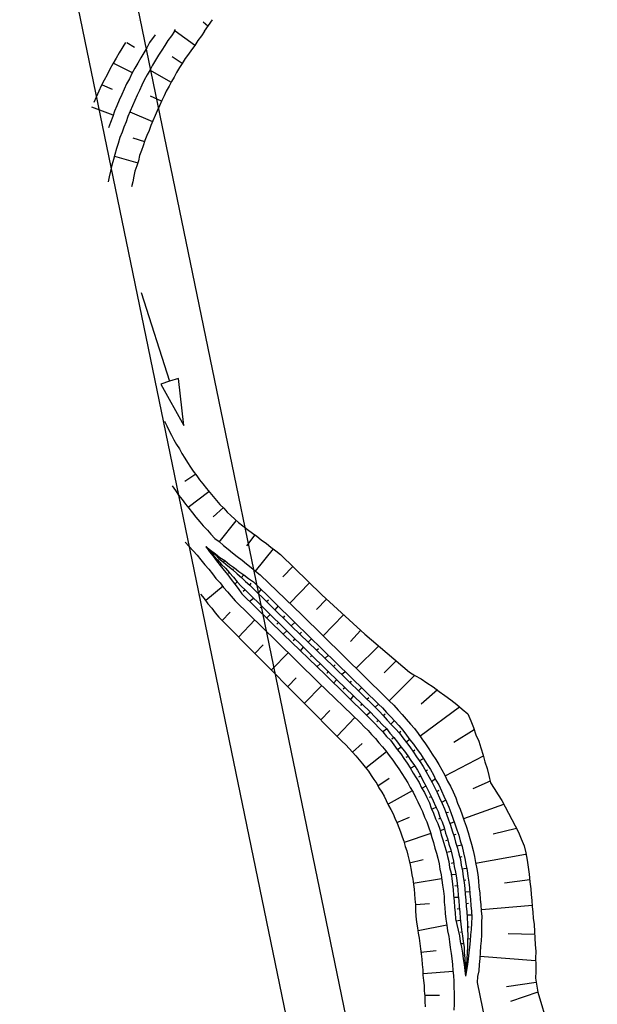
# Model space of a CAD drawing. Extents: x 447045 to 447634, y 442020 to 443192.
# Tile 43 of 82: x 447144 to 447193, y 442719 to 442803. Entities that reach past the tile are written whole.
import ezdxf

# ---------------------------------------------------------------- set-up
doc = ezdxf.new("R2010")
doc.units = 0
doc.header["$LTSCALE"] = 2
doc.header["$MEASUREMENT"] = 0
doc.linetypes.add('AUSGEZOGEN', pattern=[0])
doc.layers.get('0').update_dxf_attribs({"linetype": 'AUSGEZOGEN'})
for name, color, linetype in [('DB-Bachumverlegung', 15, 'CONTINUOUS'), ('DB-Bestand', 8, 'CONTINUOUS'), ('FBRTOP', 250, 'AUSGEZOGEN'), ('Planeinteilung', 250, 'CONTINUOUS'), ('RAHMEN', 7, 'AUSGEZOGEN'), ('SCHLITZRINNE', 200, 'AUSGEZOGEN')]:
    doc.layers.add(name, color=color, linetype=linetype)

# ---------------------------------------------------------------- blocks, each defined once
blk = doc.blocks.new('1135297')
blk.add_line((0, 0), (1135, 0))
at = {"layer": 'RAHMEN'}
blk.add_line((25, 5), (950, 5), dxfattribs=at)

msp = doc.modelspace()

# ---------------------------------------------------------------- hatches: boundary and pattern name
at = {"layer": 'SCHLITZRINNE'}
h = msp.add_hatch(dxfattribs=at)
h.set_pattern_fill('_USER', color=256, scale=1.5, angle=45, style=0, pattern_type=0)
h.set_pattern_definition([(324.6697, (447346.8685, 442714.5348), (0.867434, 1.2237478), [])])
edge = h.paths.add_edge_path(flags=17)
edge.add_line((447346.062, 442716.303), (447346.636, 442716.401))
edge = h.paths.add_edge_path(flags=17)
edge.add_line((447346.887, 442714.919), (447346.313, 442714.822))
edge = h.paths.add_edge_path(flags=17)
edge.add_line((447346.313, 442714.822), (447346.062, 442716.303))
edge = h.paths.add_edge_path(flags=17)
edge.add_line((447346.636, 442716.401), (447346.887, 442714.919))
edge = h.paths.add_edge_path()
edge.add_arc((455543.185, 444109.496), 8314.176, 189.6562418, 189.6840919)
edge.add_arc((393563.554, 433546.012), 54559.204, 9.6655443, 9.6704501, ccw=False)
edge.add_arc((464490.718, 449190.25), 18280.393, 199.256988, 199.2725913)
edge.add_arc((438988.161, 440271.698), 8736.656, 19.2484657, 19.2811136, ccw=False)
edge.add_arc((439684.884, 440514.984), 7998.678, 19.2238186, 19.2484657, ccw=False)
edge.add_arc((551443.681, 479485.608), 110359.837, 199.22381494, 199.23045115)
edge.add_arc((461591.928, 448142.363), 15198.204, 199.2304511, 199.2954143)
edge.add_arc((434066.564, 438505.591), 13965.353, 19.2276444, 19.2954144, ccw=False)
edge.add_arc((446515.339, 442847.448), 781.13, 18.874058, 19.227644, ccw=False)
edge.add_arc((443272.158, 441738.7), 4208.6, 18.721727, 18.874058, ccw=False)
edge.add_arc((445875.745, 442621.066), 1459.558, 18.158793, 18.721727, ccw=False)
edge.add_arc((444728.653, 442244.835), 2666.773, 17.742332, 18.158793, ccw=False)
edge.add_arc((445572.422, 442514.803), 1780.867, 17.477765, 17.742332, ccw=False)
edge.add_arc((445655.922, 442541.095), 1693.325, 17.206446, 17.477765, ccw=False)
edge.add_arc((445949.737, 442632.082), 1385.745, 16.534275, 17.206446, ccw=False)
edge.add_arc((445777.926, 442581.078), 1564.967, 15.901763, 16.534275, ccw=False)
edge.add_arc((444610.25, 442248.417), 2779.104, 15.717077, 15.901763, ccw=False)
edge.add_arc((445469.384, 442490.186), 1886.6, 15.492923, 15.717077, ccw=False)
edge.add_arc((444501.302, 442221.841), 2891.186, 15.151693, 15.492923, ccw=False)
edge.add_arc((444653, 442262.92), 2734.024, 14.800793, 15.151693, ccw=False)
edge.add_arc((445305.387, 442435.297), 2059.248, 14.553227, 14.800793, ccw=False)
edge.add_arc((445661.578, 442527.768), 1691.25, 14.280051, 14.553227, ccw=False)
edge.add_arc((445825.278, 442569.434), 1522.33, 13.754489, 14.280051, ccw=False)
edge.add_arc((444655.973, 442283.209), 2726.158, 13.361751, 13.754489, ccw=False)
edge.add_arc((444873.745, 442334.936), 2502.326, 13.156371, 13.361751, ccw=False)
edge.add_arc((445203.567, 442412.03), 2163.614, 12.935498, 13.156371, ccw=False)
edge.add_arc((445591.152, 442501.052), 1765.936, 12.368518, 12.935498, ccw=False)
edge.add_arc((445707.256, 442526.512), 1647.074, 11.781437, 12.368518, ccw=False)
edge.add_arc((445429.994, 442468.683), 1930.302, 11.594814, 11.781437, ccw=False)
edge.add_arc((442977.06, 441965.399), 4434.335, 11.471684, 11.594814, ccw=False)
edge.add_arc((444371.693, 442248.423), 3011.273, 11.050894, 11.471684, ccw=False)
edge.add_arc((446428.113, 442650.047), 916.002, 10.287945, 11.050894, ccw=False)
edge.add_arc((445293.544, 442444.107), 2069.11, 9.832007, 10.287945, ccw=False)
edge.add_arc((438489.775, 441264.977), 8974.298, 9.6130813, 9.8320068, ccw=False)
edge.add_arc((-516898.981, 279448.69), 977969.75, 9.612262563, 9.613081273, ccw=False)
edge.add_arc((439111.819, 441356.279), 8345.741, 9.6034167, 9.6122792, ccw=False)
edge.add_arc((371773.632, 429962.747), 76641.012, 9.59085446, 9.60341666, ccw=False)
edge.add_arc((456011.655, 444189.168), 8789.873, 189.5423691, 189.651902)
edge.add_arc((455543.185, 444109.496), 8314.676, 189.651902, 189.6840919)
edge.add_arc((393564.924, 433546.246), 54557.314, 9.665544, 9.6704498, ccw=False)
edge.add_line((447347.776, 442706.232), (447348.269, 442706.316))
h = msp.add_hatch(dxfattribs=at)
h.set_pattern_fill('_USER', color=256, scale=1.5, angle=45, style=0, pattern_type=0)
h.set_pattern_definition([(334.2696, (447234.5127, 443158.8401), (0.651206, 1.35127), [])])
edge = h.paths.add_edge_path()
edge.add_arc((464490.718, 449190.25), 18279.893, 199.256988, 199.2725913)
edge.add_arc((438988.285, 440271.741), 8737.025, 19.2538486, 19.2811134, ccw=False)
edge.add_line((447233.134, 443161.27), (447233.606, 443161.435))
edge.add_arc((464490.718, 449190.25), 18280.393, 199.256988, 199.2725913)
edge.add_arc((438988.161, 440271.698), 8736.656, 19.2484657, 19.2811136, ccw=False)
edge.add_arc((439684.884, 440514.984), 7998.678, 19.2238186, 19.2484657, ccw=False)
edge.add_arc((551443.681, 479485.608), 110359.837, 199.22381494, 199.23045115)
edge.add_arc((461591.928, 448142.363), 15198.204, 199.2304511, 199.2954143)
edge.add_arc((434066.564, 438505.591), 13965.353, 19.2276444, 19.2954144, ccw=False)
edge.add_arc((446515.339, 442847.448), 781.13, 18.874058, 19.227644, ccw=False)
edge.add_arc((443272.158, 441738.7), 4208.6, 18.721727, 18.874058, ccw=False)
edge.add_arc((445875.745, 442621.066), 1459.558, 18.158793, 18.721727, ccw=False)
edge.add_arc((444728.653, 442244.835), 2666.773, 17.742332, 18.158793, ccw=False)
edge.add_arc((445572.422, 442514.803), 1780.867, 17.477765, 17.742332, ccw=False)
edge.add_arc((445655.922, 442541.095), 1693.325, 17.206446, 17.477765, ccw=False)
edge.add_arc((445949.737, 442632.082), 1385.745, 16.534275, 17.206446, ccw=False)
edge.add_arc((445777.926, 442581.078), 1564.967, 15.901763, 16.534275, ccw=False)
edge.add_arc((444610.25, 442248.417), 2779.104, 15.717077, 15.901763, ccw=False)
edge.add_arc((445469.384, 442490.186), 1886.6, 15.492923, 15.717077, ccw=False)
edge.add_arc((444501.302, 442221.841), 2891.186, 15.151693, 15.492923, ccw=False)
edge.add_arc((444653, 442262.92), 2734.024, 14.800793, 15.151693, ccw=False)
edge.add_arc((445305.387, 442435.297), 2059.248, 14.553227, 14.800793, ccw=False)
edge.add_arc((445661.578, 442527.768), 1691.25, 14.280051, 14.553227, ccw=False)
edge.add_arc((445825.278, 442569.434), 1522.33, 13.754489, 14.280051, ccw=False)
edge.add_arc((444655.973, 442283.209), 2726.158, 13.361751, 13.754489, ccw=False)
edge.add_arc((444873.745, 442334.936), 2502.326, 13.156371, 13.361751, ccw=False)
edge.add_arc((445203.567, 442412.03), 2163.614, 12.935498, 13.156371, ccw=False)
edge.add_arc((445591.152, 442501.052), 1765.936, 12.368518, 12.935498, ccw=False)
edge.add_arc((445707.256, 442526.512), 1647.074, 11.781437, 12.368518, ccw=False)
edge.add_arc((445429.994, 442468.683), 1930.302, 11.594814, 11.781437, ccw=False)
edge.add_arc((442977.06, 441965.399), 4434.335, 11.471684, 11.594814, ccw=False)
edge.add_arc((444371.693, 442248.423), 3011.273, 11.050894, 11.471684, ccw=False)
edge.add_arc((446428.113, 442650.047), 916.002, 10.287945, 11.050894, ccw=False)
edge.add_arc((445293.544, 442444.107), 2069.11, 9.832007, 10.287945, ccw=False)
edge.add_arc((438489.775, 441264.977), 8974.298, 9.6130813, 9.8320068, ccw=False)
edge.add_arc((-516898.981, 279448.69), 977969.75, 9.612262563, 9.613081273, ccw=False)
edge.add_arc((439111.819, 441356.279), 8345.741, 9.6034167, 9.6122792, ccw=False)
edge.add_arc((371773.632, 429962.747), 76641.012, 9.59085446, 9.60341666, ccw=False)
edge.add_arc((456011.655, 444189.168), 8789.873, 189.5423691, 189.651902)
edge.add_arc((455543.185, 444109.496), 8314.676, 189.651902, 189.6840919)
edge.add_arc((393564.924, 433546.246), 54557.314, 9.665544, 9.6704498, ccw=False)

# ---------------------------------------------------------------- linework, layer by layer
at = {"layer": 'DB-Bachumverlegung', "linetype": 'Continuous'}
for p, q in [((447153.926, 442803.265), (447153.926, 442803.265)), ((447159.895, 442802.824), (447159.477, 442803.144)), ((447159.588, 442802.39), (447160.288, 442803.355)), ((447155.356, 442802.073), (447154.886, 442801.416)), ((447156.758, 442801.968), (447156.44, 442801.583)), ((447157.017, 442802.39), (447156.758, 442801.968)), ((447157.017, 442802.39), (447157.101, 442802.527)), ((447157.066, 442802.402), (447158.74, 442801.21)), ((447159.329, 442801.968), (447159.011, 442801.583)), ((447159.588, 442802.39), (447159.329, 442801.968)), ((447152.81, 442801.412), (447152.27, 442800.531)), ((447152.929, 442801.412), (447153.596, 442801.004)), ((447154.886, 442801.416), (447154.639, 442800.945)), ((447156.181, 442801.161), (447155.922, 442800.739)), ((447156.44, 442801.583), (447156.181, 442801.161)), ((447158.752, 442801.161), (447158.482, 442800.788)), ((447159.011, 442801.583), (447158.752, 442801.161)), ((447152.27, 442800.531), (447152.023, 442800.06)), ((447154.38, 442800.523), (447154.121, 442800.101)), ((447154.639, 442800.945), (447154.38, 442800.523)), ((447155.664, 442800.317), (447155.405, 442799.895)), ((447155.922, 442800.739), (447155.664, 442800.317)), ((447157.682, 442799.619), (447156.827, 442800.185)), ((447158.211, 442800.415), (447157.941, 442800.041)), ((447158.482, 442800.788), (447158.211, 442800.415)), ((447151.727, 442799.578), (447151.481, 442799.107)), ((447152.023, 442800.06), (447151.727, 442799.578)), ((447153.406, 442798.798), (447151.764, 442799.638)), ((447153.875, 442799.631), (447153.616, 442799.209)), ((447154.121, 442800.101), (447153.875, 442799.631)), ((447155.146, 442799.473), (447154.936, 442799.063)), ((447155.405, 442799.895), (447155.146, 442799.473)), ((447157.682, 442799.619), (447157.461, 442799.257)), ((447157.941, 442800.041), (447157.682, 442799.619)), ((447151.234, 442798.637), (447150.987, 442798.166)), ((447151.481, 442799.107), (447151.234, 442798.637)), ((447153.369, 442798.738), (447153.171, 442798.279)), ((447153.616, 442799.209), (447153.369, 442798.738)), ((447154.678, 442798.641), (447154.431, 442798.17)), ((447154.936, 442799.063), (447154.678, 442798.641)), ((447154.888, 442799.051), (447156.733, 442798.003)), ((447157.202, 442798.835), (447156.992, 442798.425)), ((447157.461, 442799.257), (447157.202, 442798.835)), ((447150.74, 442797.695), (447150.541, 442797.236)), ((447150.987, 442798.166), (447150.74, 442797.695)), ((447150.825, 442797.767), (447151.683, 442797.408)), ((447152.912, 442797.857), (447152.714, 442797.398)), ((447153.171, 442798.279), (447152.912, 442797.857)), ((447154.221, 442797.76), (447154.022, 442797.301)), ((447154.431, 442798.17), (447154.221, 442797.76)), ((447156.56, 442797.653), (447156.302, 442797.231)), ((447156.77, 442798.063), (447156.56, 442797.653)), ((447156.992, 442798.425), (447156.77, 442798.063)), ((447150.541, 442797.236), (447150.306, 442796.717)), ((447152.515, 442796.939), (447152.268, 442796.468)), ((447152.714, 442797.398), (447152.515, 442796.939)), ((447153.812, 442796.89), (447153.614, 442796.431)), ((447154.022, 442797.301), (447153.812, 442796.89)), ((447155.893, 442796.361), (447154.964, 442796.807)), ((447156.14, 442796.832), (447155.93, 442796.422)), ((447156.302, 442797.231), (447156.14, 442796.832)), ((447150.306, 442796.717), (447150.108, 442796.258)), ((447152.082, 442795.961), (447151.883, 442795.502)), ((447152.268, 442796.468), (447152.082, 442795.961)), ((447153.416, 442795.972), (447153.217, 442795.513)), ((447153.614, 442796.431), (447153.416, 442795.972)), ((447155.732, 442795.963), (447155.522, 442795.552)), ((447155.93, 442796.422), (447155.732, 442795.963)), ((447151.759, 442795.163), (447149.946, 442795.859)), ((447151.883, 442795.502), (447151.734, 442795.054)), ((447153.217, 442795.513), (447153.019, 442795.054)), ((447153.18, 442795.453), (447155.125, 442794.634)), ((447155.361, 442795.154), (447155.162, 442794.695)), ((447155.522, 442795.552), (447155.361, 442795.154)), ((447151.547, 442794.547), (447151.349, 442794.088)), ((447151.734, 442795.054), (447151.547, 442794.547)), ((447152.869, 442794.607), (447152.671, 442794.148)), ((447153.019, 442795.054), (447152.869, 442794.607)), ((447155.001, 442794.296), (447154.851, 442793.849)), ((447155.162, 442794.695), (447155.001, 442794.296)), ((447152.521, 442793.701), (447152.323, 442793.242)), ((447152.671, 442794.148), (447152.521, 442793.701)), ((447154.641, 442793.438), (447154.491, 442792.991)), ((447154.851, 442793.849), (447154.641, 442793.438)), ((447152.185, 442792.746), (447152.035, 442792.299)), ((447152.323, 442793.242), (447152.185, 442792.746)), ((447154.466, 442792.882), (447153.463, 442793.207)), ((447154.342, 442792.544), (447154.18, 442792.145)), ((447154.491, 442792.991), (447154.342, 442792.544)), ((447151.897, 442791.803), (447151.796, 442791.367)), ((447152.035, 442792.299), (447151.897, 442791.803)), ((447154.031, 442791.698), (447153.929, 442791.262)), ((447154.18, 442792.145), (447154.031, 442791.698)), ((447151.658, 442790.871), (447151.52, 442790.375)), ((447151.796, 442791.367), (447151.658, 442790.871)), ((447151.883, 442791.645), (447153.867, 442791.093)), ((447153.929, 442791.262), (447153.78, 442790.815)), ((447151.52, 442790.375), (447151.43, 442789.891)), ((447153.63, 442790.368), (447153.529, 442789.932)), ((447153.78, 442790.815), (447153.63, 442790.368)), ((447151.43, 442789.891), (447151.329, 442789.455)), ((447153.439, 442789.448), (447153.338, 442789.012)), ((447153.529, 442789.932), (447153.439, 442789.448)), ((447154.152, 442779.953), (447156.607, 442772.339)), ((447156.607, 442772.339), (447155.846, 442772.094)), ((447157.368, 442772.585), (447156.607, 442772.339)), ((447157.835, 442768.532), (447157.368, 442772.585)), ((447155.846, 442772.094), (447157.835, 442768.532)), ((447156.157, 442768.915), (447156.36, 442768.501)), ((447156.36, 442768.501), (447156.55, 442768.135)), ((447156.55, 442768.135), (447156.753, 442767.721)), ((447156.753, 442767.721), (447156.955, 442767.307)), ((447156.955, 442767.307), (447157.206, 442766.904)), ((447157.206, 442766.904), (447157.445, 442766.55)), ((447157.445, 442766.55), (447157.647, 442766.136)), ((447157.647, 442766.136), (447157.898, 442765.733)), ((447157.898, 442765.733), (447158.137, 442765.379)), ((447158.137, 442765.379), (447158.388, 442764.977)), ((447158.388, 442764.977), (447158.627, 442764.623)), ((447158.843, 442764.366), (447157.916, 442763.732)), ((447158.627, 442764.623), (447158.927, 442764.232)), ((447158.927, 442764.232), (447159.166, 442763.878)), ((447159.166, 442763.878), (447159.454, 442763.536)), ((447156.821, 442763.367), (447157.12, 442762.976)), ((447157.12, 442762.976), (447157.371, 442762.573)), ((447159.454, 442763.536), (447159.754, 442763.145)), ((447159.754, 442763.145), (447160.041, 442762.803)), ((447157.371, 442762.573), (447157.671, 442762.182)), ((447157.671, 442762.182), (447157.97, 442761.791)), ((447158.186, 442761.535), (447159.969, 442762.888)), ((447160.041, 442762.803), (447160.329, 442762.46)), ((447160.329, 442762.46), (447160.617, 442762.118)), ((447160.617, 442762.118), (447160.905, 442761.776)), ((447157.97, 442761.791), (447158.258, 442761.449)), ((447158.258, 442761.449), (447158.558, 442761.058)), ((447161.23, 442761.494), (447160.337, 442760.714)), ((447160.905, 442761.776), (447161.241, 442761.445)), ((447161.241, 442761.445), (447161.529, 442761.103)), ((447158.558, 442761.058), (447158.857, 442760.667)), ((447158.857, 442760.667), (447159.205, 442760.288)), ((447161.529, 442761.103), (447161.854, 442760.821)), ((447161.854, 442760.821), (447162.19, 442760.49)), ((447162.19, 442760.49), (447162.515, 442760.208)), ((447159.205, 442760.288), (447159.493, 442759.946)), ((447159.493, 442759.946), (447159.841, 442759.567)), ((447160.862, 442758.526), (447162.323, 442760.368)), ((447162.515, 442760.208), (447162.889, 442759.938)), ((447162.889, 442759.938), (447163.274, 442759.619)), ((447163.274, 442759.619), (447163.707, 442759.312)), ((447159.841, 442759.567), (447160.129, 442759.224)), ((447160.129, 442759.224), (447160.477, 442758.845)), ((447160.477, 442758.845), (447160.851, 442758.575)), ((447163.9, 442759.153), (447163.2, 442758.213)), ((447163.707, 442759.312), (447164.081, 442759.042)), ((447164.081, 442759.042), (447164.466, 442758.723)), ((447157.928, 442758.542), (447158.276, 442758.162)), ((447158.276, 442758.162), (447158.624, 442757.783)), ((447159.719, 442758.149), (447160.116, 442757.781)), ((447159.719, 442758.149), (447160.104, 442757.83)), ((447159.719, 442758.149), (447160.067, 442757.77)), ((447159.719, 442758.149), (447160.03, 442757.709)), ((447160.851, 442758.575), (447161.236, 442758.256)), ((447161.236, 442758.256), (447161.621, 442757.937)), ((447161.621, 442757.937), (447162.006, 442757.618)), ((447163.98, 442756.035), (447165.526, 442757.949)), ((447164.466, 442758.723), (447164.9, 442758.416)), ((447164.9, 442758.416), (447165.285, 442758.097)), ((447165.285, 442758.097), (447165.718, 442757.789)), ((447158.624, 442757.783), (447158.972, 442757.404)), ((447158.972, 442757.404), (447159.272, 442757.013)), ((447160.03, 442757.709), (447160.33, 442757.318)), ((447160.067, 442757.77), (447160.366, 442757.379)), ((447160.104, 442757.83), (447160.538, 442757.523)), ((447160.116, 442757.781), (447160.501, 442757.462)), ((447160.33, 442757.318), (447160.629, 442756.928)), ((447160.366, 442757.379), (447160.715, 442757)), ((447160.501, 442757.462), (447160.489, 442757.511)), ((447160.501, 442757.462), (447160.837, 442757.132)), ((447160.538, 442757.523), (447160.923, 442757.204)), ((447160.837, 442757.132), (447161.222, 442756.813)), ((447160.923, 442757.204), (447161.345, 442756.945)), ((447162.006, 442757.618), (447162.391, 442757.299)), ((447162.391, 442757.299), (447162.825, 442756.992)), ((447165.718, 442757.789), (447166.104, 442757.47)), ((447166.104, 442757.47), (447169.661, 442754.005)), ((447159.272, 442757.013), (447159.631, 442756.585)), ((447159.631, 442756.585), (447159.98, 442756.206)), ((447159.98, 442756.206), (447160.279, 442755.815)), ((447160.629, 442756.928), (447160.929, 442756.537)), ((447160.715, 442757), (447161.063, 442756.62)), ((447161.063, 442756.62), (447160.929, 442756.537)), ((447160.929, 442756.537), (447161.288, 442756.109)), ((447161.063, 442756.62), (447161.399, 442756.29)), ((447161.222, 442756.813), (447161.345, 442756.945)), ((447161.222, 442756.813), (447161.607, 442756.494)), ((447161.345, 442756.945), (447161.73, 442756.626)), ((447161.399, 442756.29), (447161.747, 442755.91)), ((447161.607, 442756.494), (447161.992, 442756.175)), ((447161.73, 442756.626), (447162.164, 442756.319)), ((447161.992, 442756.175), (447162.078, 442756.247)), ((447162.164, 442756.319), (447162.549, 442756)), ((447162.825, 442756.992), (447163.21, 442756.673)), ((447163.21, 442756.673), (447163.595, 442756.354)), ((447163.595, 442756.354), (447163.98, 442756.035)), ((447167.173, 442756.442), (447166.304, 442755.565)), ((447160.279, 442755.815), (447160.579, 442755.424)), ((447160.579, 442755.424), (447160.927, 442755.045)), ((447161.288, 442756.109), (447161.588, 442755.718)), ((447161.588, 442755.718), (447161.887, 442755.327)), ((447161.747, 442755.91), (447161.662, 442755.839)), ((447161.747, 442755.91), (447162.095, 442755.531)), ((447161.992, 442756.175), (447162.389, 442755.807)), ((447162.095, 442755.531), (447162.395, 442755.14)), ((447162.389, 442755.807), (447162.774, 442755.489)), ((447162.549, 442756), (447162.971, 442755.741)), ((447162.726, 442755.477), (447162.971, 442755.741)), ((447162.774, 442755.489), (447163.111, 442755.158)), ((447162.971, 442755.741), (447163.356, 442755.422)), ((447163.356, 442755.422), (447163.789, 442755.115)), ((447163.98, 442756.035), (447164.365, 442755.716)), ((447164.365, 442755.716), (447167.971, 442752.262)), ((447161.203, 442754.751), (447159.7, 442753.516)), ((447160.927, 442755.045), (447161.226, 442754.654)), ((447161.226, 442754.654), (447161.574, 442754.275)), ((447161.887, 442755.327), (447162.187, 442754.936)), ((447162.395, 442755.14), (447162.187, 442754.936)), ((447162.187, 442754.936), (447162.486, 442754.545)), ((447162.395, 442755.14), (447162.743, 442754.761)), ((447162.486, 442754.545), (447162.798, 442754.106)), ((447162.743, 442754.761), (447163.08, 442754.431)), ((447163.111, 442755.158), (447163.496, 442754.839)), ((447163.496, 442754.839), (447163.607, 442755.02)), ((447163.496, 442754.839), (447167.065, 442751.325)), ((447163.789, 442755.115), (447167.347, 442751.65)), ((447166.901, 442753.291), (447168.591, 442755.034)), ((447159.256, 442754.078), (447159.556, 442753.687)), ((447159.556, 442753.687), (447159.867, 442753.248)), ((447161.574, 442754.275), (447161.874, 442753.884)), ((447161.874, 442753.884), (447162.222, 442753.505)), ((447162.798, 442754.106), (447166.355, 442750.64)), ((447163.08, 442754.431), (447162.908, 442754.287)), ((447163.08, 442754.431), (447166.648, 442750.917)), ((447163.813, 442753.732), (447163.519, 442753.456)), ((447164.229, 442754.141), (447164.462, 442754.454)), ((447169.661, 442754.005), (447173.352, 442750.623)), ((447159.867, 442753.248), (447160.215, 442752.869)), ((447160.215, 442752.869), (447160.515, 442752.478)), ((447162.222, 442753.505), (447165.779, 442750.039)), ((447164.497, 442753.023), (447164.375, 442752.89)), ((447164.914, 442753.431), (447165.085, 442753.575)), ((447165.647, 442752.733), (447165.929, 442753.058)), ((447170.057, 442753.637), (447169.188, 442752.76)), ((447160.515, 442752.478), (447160.814, 442752.087)), ((447160.814, 442752.087), (447164.334, 442748.561)), ((447161.09, 442751.793), (447161.788, 442752.527)), ((447165.231, 442752.325), (447164.937, 442752.048)), ((447166.38, 442752.035), (447166.491, 442752.216)), ((447167.971, 442752.262), (447171.54, 442748.748)), ((447169.737, 442750.475), (447171.512, 442752.29)), ((447163.904, 442751.852), (447162.508, 442750.385)), ((447165.915, 442751.615), (447165.793, 442751.482)), ((447167.053, 442751.374), (447167.347, 442751.65)), ((447167.065, 442751.325), (447170.67, 442747.871)), ((447167.347, 442751.65), (447170.915, 442748.136)), ((447166.648, 442750.917), (447166.355, 442750.64)), ((447166.355, 442750.64), (447169.972, 442747.138)), ((447166.648, 442750.917), (447170.217, 442747.403)), ((447167.786, 442750.675), (447167.909, 442750.808)), ((447172.967, 442750.942), (447172.109, 442750.016)), ((447173.352, 442750.623), (447177.166, 442747.374)), ((447163.926, 442748.977), (447164.624, 442749.711)), ((447165.779, 442750.039), (447169.348, 442746.525)), ((447167.382, 442750.218), (447167.211, 442750.075)), ((447168.066, 442749.509), (447167.821, 442749.244)), ((447168.519, 442749.977), (447168.764, 442750.242)), ((447172.609, 442747.72), (447174.519, 442749.618)), ((447166.789, 442749.048), (447165.344, 442747.57)), ((447168.799, 442748.81), (447168.677, 442748.678)), ((447169.204, 442749.268), (447169.375, 442749.411)), ((447169.937, 442748.569), (447170.231, 442748.846)), ((447171.54, 442748.748), (447175.109, 442745.234)), ((447164.334, 442748.561), (447167.866, 442744.987)), ((447169.533, 442748.112), (447169.239, 442747.836)), ((447170.67, 442747.871), (447170.793, 442748.004)), ((447170.67, 442747.871), (447174.239, 442744.357)), ((447170.915, 442748.136), (447174.533, 442744.633)), ((447176.011, 442748.331), (447175.019, 442747.321)), ((447166.761, 442746.162), (447167.46, 442746.895)), ((447169.972, 442747.138), (447173.541, 442743.624)), ((447170.206, 442747.451), (447170.095, 442747.27)), ((447170.217, 442747.403), (447173.823, 442743.949)), ((447171.355, 442747.161), (447171.649, 442747.438)), ((447175.445, 442744.904), (447177.637, 442747.127)), ((447177.166, 442747.374), (447177.648, 442747.078)), ((447177.648, 442747.078), (447178.179, 442746.794)), ((447169.673, 442746.243), (447168.142, 442744.693)), ((447169.348, 442746.525), (447172.965, 442743.023)), ((447170.939, 442746.753), (447170.657, 442746.428)), ((447171.672, 442746.055), (447171.501, 442745.911)), ((447172.088, 442746.463), (447172.211, 442746.596)), ((447178.179, 442746.794), (447178.673, 442746.45)), ((447178.673, 442746.45), (447179.216, 442746.118)), ((447179.216, 442746.118), (447179.721, 442745.725)), ((447172.357, 442745.345), (447172.123, 442745.032)), ((447172.773, 442745.754), (447173.066, 442746.03)), ((447175.109, 442745.234), (447175.445, 442744.904)), ((447179.589, 442745.847), (447178.183, 442744.636)), ((447179.721, 442745.725), (447180.215, 442745.381)), ((447180.215, 442745.381), (447180.721, 442744.988)), ((447167.866, 442744.987), (447171.386, 442741.461)), ((447173.09, 442744.647), (447172.967, 442744.515)), ((447173.506, 442745.055), (447173.677, 442745.199)), ((447174.239, 442744.357), (447174.533, 442744.633)), ((447174.533, 442744.633), (447174.869, 442744.303)), ((447175.445, 442744.904), (447175.842, 442744.536)), ((447175.842, 442744.536), (447176.202, 442744.108)), ((447178.073, 442741.884), (447181.48, 442744.398)), ((447180.721, 442744.988), (447181.227, 442744.595)), ((447181.227, 442744.595), (447181.684, 442744.19)), ((447169.56, 442743.285), (447170.344, 442744.091)), ((447173.823, 442743.949), (447173.529, 442743.673)), ((447173.541, 442743.624), (447173.878, 442743.293)), ((447173.823, 442743.949), (447174.171, 442743.57)), ((447174.171, 442743.57), (447174.508, 442743.239)), ((447174.239, 442744.357), (447174.576, 442744.027)), ((447174.576, 442744.027), (447174.924, 442743.647)), ((447174.869, 442744.303), (447175.217, 442743.924)), ((447174.924, 442743.647), (447175.095, 442743.791)), ((447174.924, 442743.647), (447175.272, 442743.268)), ((447175.217, 442743.924), (447175.566, 442743.544)), ((447175.566, 442743.544), (447175.914, 442743.165)), ((447176.202, 442744.108), (447176.55, 442743.729)), ((447176.55, 442743.729), (447176.898, 442743.35)), ((447181.684, 442744.19), (447182.189, 442743.798)), ((447182.189, 442743.798), (447182.438, 442743.189)), ((447172.497, 442743.476), (447170.978, 442741.877)), ((447172.965, 442743.023), (447173.302, 442742.692)), ((447173.302, 442742.692), (447173.638, 442742.362)), ((447173.878, 442743.293), (447174.214, 442742.963)), ((447174.214, 442742.963), (447174.562, 442742.584)), ((447174.508, 442743.239), (447174.385, 442743.107)), ((447174.508, 442743.239), (447174.856, 442742.86)), ((447174.856, 442742.86), (447175.192, 442742.529)), ((447175.272, 442743.268), (447175.62, 442742.889)), ((447175.608, 442742.938), (447175.902, 442743.214)), ((447175.62, 442742.889), (447175.968, 442742.51)), ((447175.914, 442743.165), (447176.262, 442742.786)), ((447176.262, 442742.786), (447176.61, 442742.407)), ((447176.898, 442743.35), (447177.258, 442742.922)), ((447177.258, 442742.922), (447177.606, 442742.543)), ((447182.438, 442743.189), (447182.676, 442742.629)), ((447173.638, 442742.362), (447173.926, 442742.02)), ((447173.926, 442742.02), (447174.263, 442741.689)), ((447174.562, 442742.584), (447174.899, 442742.253)), ((447175.204, 442742.481), (447174.899, 442742.253)), ((447174.899, 442742.253), (447175.198, 442741.862)), ((447175.192, 442742.529), (447175.492, 442742.138)), ((447175.198, 442741.862), (447175.535, 442741.532)), ((447175.492, 442742.138), (447175.84, 442741.759)), ((447175.968, 442742.51), (447176.316, 442742.131)), ((447176.256, 442742.168), (447176.427, 442742.311)), ((447176.316, 442742.131), (447176.616, 442741.74)), ((447176.61, 442742.407), (447176.921, 442741.967)), ((447176.921, 442741.967), (447177.221, 442741.576)), ((447177.606, 442742.543), (447177.917, 442742.103)), ((447177.917, 442742.103), (447178.228, 442741.664)), ((447182.722, 442742.434), (447180.978, 442741.347)), ((447182.676, 442742.629), (447182.876, 442742.008)), ((447182.876, 442742.008), (447183.113, 442741.448)), ((447171.386, 442741.461), (447171.723, 442741.131)), ((447171.723, 442741.131), (447171.999, 442740.837)), ((447172.287, 442740.495), (447173.131, 442741.263)), ((447174.263, 442741.689), (447174.562, 442741.298)), ((447174.562, 442741.298), (447174.85, 442740.956)), ((447175.535, 442741.532), (447175.834, 442741.141)), ((447175.84, 442741.759), (447175.669, 442741.615)), ((447175.834, 442741.141), (447176.134, 442740.75)), ((447175.84, 442741.759), (447176.139, 442741.368)), ((447176.139, 442741.368), (447176.439, 442740.977)), ((447176.616, 442741.74), (447176.915, 442741.349)), ((447176.904, 442741.397), (447177.209, 442741.625)), ((447176.915, 442741.349), (447177.215, 442740.958)), ((447177.221, 442741.576), (447177.52, 442741.185)), ((447177.52, 442741.185), (447177.831, 442740.746)), ((447178.228, 442741.664), (447178.539, 442741.224)), ((447178.539, 442741.224), (447178.85, 442740.785)), ((447183.113, 442741.448), (447183.302, 442740.877)), ((447171.999, 442740.837), (447172.287, 442740.495)), ((447172.287, 442740.495), (447172.563, 442740.201)), ((447172.563, 442740.201), (447172.851, 442739.859)), ((447175.21, 442740.528), (447173.438, 442739.126)), ((447174.85, 442740.956), (447175.138, 442740.614)), ((447175.138, 442740.614), (447175.437, 442740.223)), ((447175.437, 442740.223), (447175.737, 442739.832)), ((447176.134, 442740.75), (447176.433, 442740.359)), ((447176.451, 442740.929), (447176.145, 442740.701)), ((447176.433, 442740.359), (447176.684, 442739.956)), ((447176.439, 442740.977), (447176.738, 442740.586)), ((447176.738, 442740.586), (447177.038, 442740.196)), ((447177.05, 442740.147), (447176.867, 442740.052)), ((447177.038, 442740.196), (447177.289, 442739.793)), ((447177.215, 442740.958), (447177.526, 442740.518)), ((447177.466, 442740.555), (447177.637, 442740.699)), ((447177.526, 442740.518), (447177.777, 442740.116)), ((447177.831, 442740.746), (447178.131, 442740.355)), ((447178.131, 442740.355), (447178.394, 442739.904)), ((447178.85, 442740.785), (447179.113, 442740.334)), ((447179.113, 442740.334), (447179.424, 442739.894)), ((447180.224, 442738.492), (447183.514, 442740.208)), ((447183.302, 442740.877), (447183.502, 442740.256)), ((447183.502, 442740.256), (447183.642, 442739.673)), ((447172.851, 442739.859), (447173.139, 442739.517)), ((447173.139, 442739.517), (447173.366, 442739.211)), ((447175.737, 442739.832), (447175.976, 442739.478)), ((447175.976, 442739.478), (447176.276, 442739.087)), ((447176.684, 442739.956), (447176.984, 442739.565)), ((447176.984, 442739.565), (447177.234, 442739.163)), ((447177.612, 442739.305), (447177.246, 442739.114)), ((447177.289, 442739.793), (447177.6, 442739.354)), ((447177.6, 442739.354), (447177.851, 442738.951)), ((447177.777, 442740.116), (447178.088, 442739.676)), ((447178.016, 442739.762), (447178.382, 442739.953)), ((447178.088, 442739.676), (447178.339, 442739.274)), ((447178.394, 442739.904), (447178.705, 442739.464)), ((447178.705, 442739.464), (447178.967, 442739.013)), ((447179.424, 442739.894), (447179.687, 442739.443)), ((447179.687, 442739.443), (447179.949, 442738.992)), ((447183.642, 442739.673), (447183.831, 442739.101)), ((447173.366, 442739.211), (447173.654, 442738.869)), ((447173.654, 442738.869), (447173.893, 442738.515)), ((447173.893, 442738.515), (447174.133, 442738.161)), ((447176.276, 442739.087), (447176.527, 442738.684)), ((447176.527, 442738.684), (447176.777, 442738.282)), ((447177.234, 442739.163), (447177.497, 442738.712)), ((447177.497, 442738.712), (447177.748, 442738.309)), ((447177.851, 442738.951), (447178.114, 442738.5)), ((447178.125, 442738.451), (447177.942, 442738.356)), ((447178.114, 442738.5), (447178.316, 442738.086)), ((447178.339, 442739.274), (447178.602, 442738.823)), ((447178.578, 442738.92), (447178.712, 442739.004)), ((447178.602, 442738.823), (447178.864, 442738.371)), ((447178.967, 442739.013), (447179.23, 442738.562)), ((447179.23, 442738.562), (447179.444, 442738.099)), ((447179.949, 442738.992), (447180.212, 442738.541)), ((447180.212, 442738.541), (447180.438, 442738.029)), ((447183.831, 442739.101), (447183.971, 442738.518)), ((447183.971, 442738.518), (447184.123, 442737.886)), ((447174.133, 442738.161), (447174.372, 442737.807)), ((447174.372, 442737.807), (447174.562, 442737.442)), ((447174.467, 442737.624), (447175.443, 442738.27)), ((447176.777, 442738.282), (447177.028, 442737.879)), ((447177.028, 442737.879), (447177.231, 442737.465)), ((447177.748, 442738.309), (447177.999, 442737.907)), ((447177.999, 442737.907), (447178.213, 442737.444)), ((447178.316, 442738.086), (447178.578, 442737.634)), ((447178.578, 442737.634), (447178.781, 442737.22)), ((447178.864, 442738.371), (447179.127, 442737.92)), ((447179.055, 442738.006), (447179.409, 442738.245)), ((447179.127, 442737.92), (447179.329, 442737.506)), ((447179.444, 442738.099), (447179.695, 442737.697)), ((447179.695, 442737.697), (447179.92, 442737.185)), ((447180.438, 442738.029), (447180.7, 442737.578)), ((447184.088, 442738.031), (447182.602, 442737.366)), ((447184.123, 442737.886), (447184.446, 442737.397)), ((447174.562, 442737.442), (447174.802, 442737.088)), ((447174.802, 442737.088), (447174.992, 442736.722)), ((447177.398, 442737.197), (447175.362, 442736.039)), ((447177.231, 442737.465), (447177.482, 442737.063)), ((447177.482, 442737.063), (447177.684, 442736.648)), ((447178.213, 442737.444), (447178.464, 442737.041)), ((447178.59, 442737.586), (447178.273, 442737.407)), ((447178.464, 442737.041), (447178.666, 442736.627)), ((447178.781, 442737.22), (447178.995, 442736.757)), ((447178.995, 442736.757), (447179.197, 442736.343)), ((447179.329, 442737.506), (447179.543, 442737.043)), ((447179.52, 442737.14), (447179.702, 442737.236)), ((447179.543, 442737.043), (447179.757, 442736.58)), ((447179.92, 442737.185), (447180.134, 442736.722)), ((447180.7, 442737.578), (447180.914, 442737.115)), ((447180.914, 442737.115), (447181.14, 442736.604)), ((447184.446, 442737.397), (447184.78, 442736.861)), ((447184.78, 442736.861), (447185.103, 442736.373)), ((447174.992, 442736.722), (447175.183, 442736.357)), ((447175.183, 442736.357), (447175.385, 442735.942)), ((447175.385, 442735.942), (447175.576, 442735.577)), ((447177.684, 442736.648), (447177.886, 442736.234)), ((447177.886, 442736.234), (447178.088, 442735.82)), ((447178.666, 442736.627), (447178.88, 442736.164)), ((447179.067, 442736.672), (447178.872, 442736.625)), ((447178.88, 442736.164), (447179.045, 442735.69)), ((447179.197, 442736.343), (447179.411, 442735.88)), ((447179.757, 442736.58), (447179.971, 442736.118)), ((447179.948, 442736.215), (447180.313, 442736.405)), ((447179.971, 442736.118), (447180.185, 442735.655)), ((447180.134, 442736.722), (447180.348, 442736.26)), ((447180.348, 442736.26), (447180.562, 442735.797)), ((447181.14, 442736.604), (447181.305, 442736.129)), ((447181.305, 442736.129), (447181.531, 442735.618)), ((447181.826, 442734.815), (447185.282, 442736.056)), ((447185.103, 442736.373), (447185.389, 442735.824)), ((447175.576, 442735.577), (447175.766, 442735.211)), ((447175.766, 442735.211), (447175.908, 442734.834)), ((447178.088, 442735.82), (447178.291, 442735.406)), ((447178.291, 442735.406), (447178.456, 442734.931)), ((447179.045, 442735.69), (447179.247, 442735.275)), ((447179.483, 442735.795), (447179.117, 442735.604)), ((447179.247, 442735.275), (447179.413, 442734.801)), ((447179.411, 442735.88), (447179.625, 442735.417)), ((447179.625, 442735.417), (447179.79, 442734.943)), ((447180.185, 442735.655), (447180.35, 442735.18)), ((447180.315, 442735.326), (447180.51, 442735.373)), ((447180.35, 442735.18), (447180.516, 442734.706)), ((447180.562, 442735.797), (447180.727, 442735.322)), ((447180.727, 442735.322), (447180.893, 442734.848)), ((447181.531, 442735.618), (447181.696, 442735.143)), ((447181.696, 442735.143), (447181.873, 442734.62)), ((447185.389, 442735.824), (447185.675, 442735.276)), ((447185.675, 442735.276), (447185.961, 442734.727)), ((447175.908, 442734.834), (447176.111, 442734.42)), ((447176.099, 442734.468), (447177.171, 442734.931)), ((447176.111, 442734.42), (447176.253, 442734.042)), ((447178.456, 442734.931), (447178.658, 442734.517)), ((447178.658, 442734.517), (447178.812, 442734.091)), ((447179.413, 442734.801), (447179.615, 442734.387)), ((447179.615, 442734.387), (447179.78, 442733.912)), ((447179.862, 442734.857), (447179.679, 442734.762)), ((447179.79, 442734.943), (447179.992, 442734.529)), ((447179.992, 442734.529), (447180.158, 442734.054)), ((447180.516, 442734.706), (447180.681, 442734.231)), ((447180.646, 442734.377), (447181.023, 442734.519)), ((447180.681, 442734.231), (447180.846, 442733.757)), ((447180.893, 442734.848), (447181.058, 442734.373)), ((447181.058, 442734.373), (447181.235, 442733.85)), ((447181.873, 442734.62), (447182.038, 442734.146)), ((447185.961, 442734.727), (447186.247, 442734.179)), ((447176.253, 442734.042), (447176.395, 442733.665)), ((447176.395, 442733.665), (447176.548, 442733.239)), ((447179.001, 442733.519), (447176.714, 442732.765)), ((447178.812, 442734.091), (447178.977, 442733.617)), ((447178.977, 442733.617), (447179.082, 442733.179)), ((447179.78, 442733.912), (447179.897, 442733.426)), ((447180.193, 442733.908), (447179.815, 442733.766)), ((447179.897, 442733.426), (447180.051, 442733)), ((447180.158, 442734.054), (447180.274, 442733.568)), ((447180.274, 442733.568), (447180.44, 442733.093)), ((447180.846, 442733.757), (447181.012, 442733.282)), ((447180.976, 442733.428), (447181.171, 442733.475)), ((447181.235, 442733.85), (447181.4, 442733.375)), ((447182.038, 442734.146), (447182.215, 442733.623)), ((447182.215, 442733.623), (447182.344, 442733.088)), ((447186.354, 442733.948), (447184.36, 442733.469)), ((447186.247, 442734.179), (447186.533, 442733.631)), ((447186.533, 442733.631), (447186.77, 442733.07)), ((447176.548, 442733.239), (447176.69, 442732.862)), ((447176.69, 442732.862), (447176.795, 442732.424)), ((447179.082, 442733.179), (447179.236, 442732.753)), ((447179.236, 442732.753), (447179.353, 442732.267)), ((447180.051, 442733), (447180.168, 442732.514)), ((447180.475, 442732.948), (447180.28, 442732.901)), ((447180.44, 442733.093), (447180.556, 442732.607)), ((447180.556, 442732.607), (447180.722, 442732.133)), ((447181.012, 442733.282), (447181.128, 442732.796)), ((447181.128, 442732.796), (447181.305, 442732.273)), ((447181.259, 442732.467), (447181.648, 442732.561)), ((447181.4, 442733.375), (447181.517, 442732.889)), ((447181.517, 442732.889), (447181.683, 442732.415)), ((447182.344, 442733.088), (447182.509, 442732.613)), ((447182.509, 442732.613), (447182.637, 442732.078)), ((447186.77, 442733.07), (447187.019, 442732.462)), ((447176.795, 442732.424), (447176.937, 442732.047)), ((447176.937, 442732.047), (447177.031, 442731.658)), ((447179.353, 442732.267), (447179.506, 442731.841)), ((447179.506, 442731.841), (447179.611, 442731.403)), ((447180.168, 442732.514), (447180.333, 442732.039)), ((447180.333, 442732.039), (447180.45, 442731.553)), ((447180.757, 442731.987), (447180.368, 442731.894)), ((447180.722, 442732.133), (447180.839, 442731.647)), ((447181.305, 442732.273), (447181.422, 442731.787)), ((447181.422, 442731.787), (447181.539, 442731.3)), ((447181.683, 442732.415), (447181.811, 442731.88)), ((447181.811, 442731.88), (447181.928, 442731.394)), ((447182.637, 442732.078), (447182.766, 442731.544)), ((447182.846, 442730.997), (447187.134, 442731.769)), ((447187.019, 442732.462), (447187.159, 442731.878)), ((447187.159, 442731.878), (447187.262, 442731.235)), ((447177.031, 442731.658), (447177.136, 442731.22)), ((447177.136, 442731.22), (447177.229, 442730.831)), ((447177.182, 442731.026), (447178.349, 442731.306)), ((447179.611, 442731.403), (447179.728, 442730.917)), ((447179.728, 442730.917), (447179.785, 442730.468)), ((447180.45, 442731.553), (447180.555, 442731.116)), ((447180.555, 442731.116), (447180.623, 442730.618)), ((447180.942, 442731.003), (447180.747, 442730.956)), ((447180.839, 442731.647), (447180.955, 442731.16)), ((447180.955, 442731.16), (447181.012, 442730.711)), ((447181.492, 442731.495), (447181.686, 442731.542)), ((447181.539, 442731.3), (447181.607, 442730.803)), ((447181.928, 442731.394), (447181.996, 442730.896)), ((447181.996, 442730.896), (447182.124, 442730.361)), ((447182.766, 442731.544), (447182.834, 442731.046)), ((447182.834, 442731.046), (447182.962, 442730.511)), ((447187.262, 442731.235), (447187.354, 442730.64)), ((447177.229, 442730.831), (447177.334, 442730.394)), ((447177.334, 442730.394), (447177.379, 442729.993)), ((447179.785, 442730.468), (447179.901, 442729.982)), ((447180.623, 442730.618), (447180.739, 442730.132)), ((447181.126, 442730.019), (447180.726, 442729.974)), ((447180.739, 442730.132), (447180.796, 442729.682)), ((447181.012, 442730.711), (447181.128, 442730.225)), ((447181.128, 442730.225), (447181.196, 442729.727)), ((447181.607, 442730.803), (447181.723, 442730.316)), ((447181.677, 442730.511), (447182.077, 442730.556)), ((447181.723, 442730.316), (447181.792, 442729.819)), ((447182.124, 442730.361), (447182.192, 442729.863)), ((447182.962, 442730.511), (447183.03, 442730.013)), ((447183.03, 442730.013), (447183.11, 442729.467)), ((447187.354, 442730.64), (447187.445, 442730.044)), ((447187.445, 442730.044), (447187.499, 442729.389)), ((447177.379, 442729.993), (447177.472, 442729.604)), ((447177.472, 442729.604), (447177.529, 442729.155)), ((447179.934, 442729.63), (447177.505, 442729.252)), ((447177.529, 442729.155), (447177.573, 442728.755)), ((447179.901, 442729.982), (447179.958, 442729.533)), ((447179.958, 442729.533), (447180.014, 442729.083)), ((447180.796, 442729.682), (447180.864, 442729.184)), ((447180.864, 442729.184), (447180.932, 442728.687)), ((447181.196, 442729.727), (447181.265, 442729.229)), ((447181.265, 442729.229), (447181.333, 442728.731)), ((447181.792, 442729.819), (447181.86, 442729.321)), ((447181.813, 442729.515), (447182.007, 442729.562)), ((447181.86, 442729.321), (447181.928, 442728.823)), ((447182.192, 442729.863), (447182.26, 442729.365)), ((447182.26, 442729.365), (447182.328, 442728.868)), ((447183.11, 442729.467), (447183.13, 442728.957)), ((447187.513, 442729.547), (447185.316, 442729.276)), ((447187.499, 442729.389), (447187.591, 442728.794)), ((447177.573, 442728.755), (447177.618, 442728.354)), ((447177.618, 442728.354), (447177.626, 442727.893)), ((447180.014, 442729.083), (447180.082, 442728.585)), ((447180.082, 442728.585), (447180.139, 442728.136)), ((447180.932, 442728.687), (447180.94, 442728.226)), ((447181.263, 442729.023), (447181.056, 442729.025)), ((447181.333, 442728.731), (447181.352, 442728.222)), ((447181.928, 442728.823), (447181.947, 442728.313)), ((447181.947, 442728.313), (447182.015, 442727.815)), ((447181.949, 442728.519), (447182.35, 442728.564)), ((447182.328, 442728.868), (447182.348, 442728.358)), ((447182.348, 442728.358), (447182.416, 442727.86)), ((447183.13, 442728.957), (447183.209, 442728.411)), ((447183.209, 442728.411), (447183.229, 442727.901)), ((447187.591, 442728.794), (447187.61, 442728.284)), ((447177.626, 442727.893), (447177.682, 442727.444)), ((447177.682, 442727.444), (447178.896, 442727.529)), ((447180.139, 442728.136), (447180.158, 442727.627)), ((447180.158, 442727.627), (447180.214, 442727.177)), ((447180.94, 442728.226), (447181.008, 442727.728)), ((447181.399, 442728.027), (447180.987, 442728.031)), ((447181.008, 442727.728), (447181.027, 442727.218)), ((447181.352, 442728.222), (447181.409, 442727.773)), ((447181.409, 442727.773), (447181.428, 442727.263)), ((447182.015, 442727.815), (447182.035, 442727.306)), ((447182.037, 442727.512), (447182.231, 442727.559)), ((447182.416, 442727.86), (447182.435, 442727.351)), ((447183.229, 442727.901), (447183.297, 442727.403)), ((447187.61, 442728.284), (447187.678, 442727.787)), ((447187.678, 442727.787), (447187.698, 442727.277)), ((447177.682, 442727.444), (447177.702, 442726.934)), ((447177.702, 442726.934), (447177.721, 442726.425)), ((447180.214, 442727.177), (447180.234, 442726.668)), ((447180.234, 442726.668), (447180.302, 442726.17)), ((447181.027, 442727.218), (447181.095, 442726.72)), ((447181.095, 442726.72), (447181.115, 442726.211)), ((447181.475, 442727.069), (447181.28, 442727.022)), ((447181.428, 442727.263), (447181.496, 442726.765)), ((447181.496, 442726.765), (447181.516, 442726.256)), ((447182.035, 442727.306), (447182.103, 442726.808)), ((447182.103, 442726.808), (447182.122, 442726.298)), ((447182.435, 442727.351), (447182.503, 442726.853)), ((447182.503, 442726.853), (447182.523, 442726.343)), ((447183.297, 442727.403), (447183.316, 442726.894)), ((447183.316, 442726.894), (447183.385, 442726.396)), ((447183.342, 442727.003), (447187.723, 442727.386)), ((447187.698, 442727.277), (447187.766, 442726.779)), ((447187.766, 442726.779), (447187.786, 442726.27)), ((447177.721, 442726.425), (447177.789, 442725.927)), ((447177.789, 442725.927), (447177.858, 442725.429)), ((447180.302, 442726.17), (447180.37, 442725.672)), ((447181.115, 442726.211), (447181.232, 442725.725)), ((447181.562, 442726.061), (447181.162, 442726.016)), ((447181.516, 442726.256), (447181.584, 442725.758)), ((447182.113, 442726.553), (447182.525, 442726.549)), ((447182.122, 442726.298), (447182.142, 442725.789)), ((447182.142, 442725.789), (447182.161, 442725.279)), ((447182.494, 442725.822), (447182.465, 442725.301)), ((447182.523, 442726.343), (447182.494, 442725.822)), ((447183.385, 442726.396), (447183.344, 442725.923)), ((447183.344, 442725.923), (447183.363, 442725.414)), ((447187.786, 442726.27), (447187.865, 442725.723)), ((447177.858, 442725.429), (447177.914, 442724.98)), ((447177.914, 442724.98), (447178.019, 442724.542)), ((447180.37, 442725.672), (447177.916, 442725.186)), ((447180.37, 442725.672), (447180.438, 442725.174)), ((447180.438, 442725.174), (447180.555, 442724.688)), ((447181.232, 442725.725), (447181.348, 442725.239)), ((447181.348, 442725.239), (447181.465, 442724.752)), ((447181.698, 442725.065), (447181.553, 442725.03)), ((447181.584, 442725.758), (447181.652, 442725.26)), ((447181.652, 442725.26), (447181.72, 442724.762)), ((447182.152, 442725.534), (447182.309, 442725.521)), ((447182.161, 442725.279), (447182.169, 442724.819)), ((447182.465, 442725.301), (447182.424, 442724.828)), ((447183.363, 442725.414), (447183.346, 442724.844)), ((447187.918, 442724.862), (447185.639, 442724.931)), ((447187.865, 442725.723), (447187.908, 442725.116)), ((447187.908, 442725.116), (447187.939, 442724.558)), ((447178.019, 442724.542), (447178.075, 442724.093)), ((447178.075, 442724.093), (447178.132, 442723.644)), ((447180.555, 442724.688), (447180.611, 442724.239)), ((447180.611, 442724.239), (447180.679, 442723.741)), ((447181.465, 442724.752), (447181.533, 442724.254)), ((447181.533, 442724.254), (447181.65, 442723.768)), ((447181.72, 442724.762), (447181.788, 442724.264)), ((447181.788, 442724.264), (447181.856, 442723.766)), ((447182.169, 442724.819), (447182.14, 442724.297)), ((447182.14, 442724.297), (447182.159, 442723.788)), ((447182.142, 442724.503), (447182.397, 442724.513)), ((447182.395, 442724.307), (447182.317, 442723.774)), ((447182.424, 442724.828), (447182.395, 442724.307)), ((447183.317, 442724.323), (447183.276, 442723.85)), ((447183.346, 442724.844), (447183.317, 442724.323)), ((447187.939, 442724.558), (447187.97, 442724)), ((447178.132, 442723.644), (447178.188, 442723.194)), ((447178.153, 442723.34), (447179.452, 442723.498)), ((447180.679, 442723.741), (447180.748, 442723.243)), ((447180.748, 442723.243), (447180.804, 442722.794)), ((447181.786, 442724.058), (447181.58, 442724.06)), ((447181.65, 442723.768), (447181.718, 442723.27)), ((447181.718, 442723.27), (447181.786, 442722.773)), ((447181.856, 442723.766), (447181.864, 442723.305)), ((447181.864, 442723.305), (447181.932, 442722.808)), ((447182.13, 442723.267), (447182.089, 442722.794)), ((447182.121, 442723.521), (447182.218, 442723.545)), ((447182.159, 442723.788), (447182.13, 442723.267)), ((447182.276, 442723.302), (447182.198, 442722.769)), ((447182.317, 442723.774), (447182.276, 442723.302)), ((447183.247, 442723.329), (447183.217, 442722.808)), ((447183.276, 442723.85), (447183.247, 442723.329)), ((447187.97, 442724), (447188.013, 442723.393)), ((447188.013, 442723.393), (447187.996, 442722.823)), ((447178.188, 442723.194), (447178.245, 442722.745)), ((447178.245, 442722.745), (447178.252, 442722.284)), ((447180.804, 442722.794), (447180.872, 442722.296)), ((447181.786, 442722.773), (447181.854, 442722.275)), ((447181.922, 442723.062), (447181.813, 442723.088)), ((447181.932, 442722.808), (447181.951, 442722.298)), ((447182.089, 442722.794), (447182.06, 442722.273)), ((447182.099, 442722.539), (447182.208, 442722.514)), ((447182.198, 442722.769), (447182.158, 442722.296)), ((447183.217, 442722.808), (447183.14, 442722.275)), ((447183.219, 442723.014), (447187.994, 442722.617)), ((447187.996, 442722.823), (447188.027, 442722.265)), ((447178.252, 442722.284), (447178.309, 442721.835)), ((447178.309, 442721.835), (447178.317, 442721.374)), ((447180.915, 442721.689), (447178.342, 442721.483)), ((447180.872, 442722.296), (447180.892, 442721.787)), ((447180.892, 442721.787), (447180.948, 442721.337)), ((447181.854, 442722.275), (447181.922, 442721.777)), ((447181.95, 442722.092), (447181.901, 442722.08)), ((447181.922, 442721.777), (447181.99, 442721.279)), ((447181.951, 442722.298), (447181.971, 442721.789)), ((447181.971, 442721.789), (447181.99, 442721.279)), ((447182.02, 442721.8), (447181.99, 442721.279)), ((447182.08, 442721.763), (447181.99, 442721.279)), ((447182.06, 442722.273), (447182.02, 442721.8)), ((447182.158, 442722.296), (447182.08, 442721.763)), ((447183.111, 442721.754), (447183.021, 442721.269)), ((447183.14, 442722.275), (447183.111, 442721.754)), ((447188.009, 442721.696), (447187.992, 442721.126)), ((447188.027, 442722.265), (447188.009, 442721.696)), ((447178.317, 442721.374), (447178.373, 442720.925)), ((447178.373, 442720.925), (447178.43, 442720.476)), ((447180.948, 442721.337), (447180.967, 442720.828)), ((447180.967, 442720.828), (447180.987, 442720.318)), ((447182.992, 442720.748), (447182.99, 442720.738)), ((447183.021, 442721.269), (447182.992, 442720.748)), ((447182.992, 442720.748), (447183.675, 442717.402)), ((447188.054, 442720.743), (447185.487, 442720.367)), ((447187.992, 442721.126), (447188.189, 442719.906)), ((447178.43, 442720.476), (447178.437, 442720.015)), ((447178.437, 442720.015), (447178.494, 442719.565)), ((447180.987, 442720.318), (447180.995, 442719.857)), ((447180.995, 442719.857), (447181.014, 442719.348)), ((447178.47, 442719.663), (447179.756, 442719.663)), ((447178.494, 442719.565), (447178.502, 442719.105)), ((447178.502, 442719.105), (447178.509, 442718.644)), ((447181.014, 442719.348), (447181.022, 442718.887)), ((447181.022, 442718.887), (447180.993, 442718.366))]:
    msp.add_line(p, q, dxfattribs=at)
at = {"layer": 'DB-Bestand', "linetype": 'Continuous'}
for q in [(447185.836, 442719.124), (447189.454, 442715.609)]:
    msp.add_line((447188.189, 442719.906), q, dxfattribs=at)
at = {"layer": 'FBRTOP', "color": 0}
for points in [[(447425.734, 442335.028, -0.000003), (447426.43, 442330.92, -0.000001), (447429.908, 442310.379)], [(447344.549, 442813.412, -0.002089), (447346.331, 442803.504, -0.000455), (447348.298, 442792.235, -0.001024), (447349.157, 442787.224, -0.000003), (447350.349, 442780.191, -0.000015), (447350.599, 442778.712), (447354.773, 442754.062), (447358.947, 442729.413, 0.000005), (447365.209, 442692.439, -0.000003), (447371.47, 442655.466, -0.000003), (447379.818, 442606.167, 0.000003), (447388.166, 442556.869), (447409.037, 442433.624)]]:
    msp.add_lwpolyline(points, format="xyb", dxfattribs=at)
at = {"layer": 'FBRTOP', "color": 0, "const_width": 0.5}
for points in [[(447422.776, 442334.528, -0.000003), (447423.472, 442330.419, -0.000001), (447426.95, 442309.878)], [(447395.17, 442329.852, -0.000003), (447395.865, 442325.744, -0.000001), (447399.344, 442305.204)], [(447341.598, 442812.871, -0.002089), (447343.377, 442802.976, -0.000455), (447345.342, 442791.721, -0.001024), (447346.201, 442786.717, -0.000003), (447347.391, 442779.689, -0.000015), (447347.641, 442778.211), (447351.815, 442753.561), (447355.989, 442728.912, 0.000005), (447362.251, 442691.939, -0.000003), (447368.512, 442654.965, -0.000003), (447376.86, 442605.667, 0.000003), (447385.208, 442556.368), (447406.079, 442433.124)], [(447314.057, 442807.822, -0.002089), (447315.815, 442798.046, -0.000455), (447317.755, 442786.929, -0.001024), (447318.603, 442781.983, -0.000003), (447319.785, 442775.01, -0.000015), (447320.035, 442773.535), (447324.209, 442748.887), (447328.383, 442724.238, 0.000005), (447334.644, 442687.263, -0.000003), (447340.906, 442650.289, -0.000003), (447349.254, 442600.991, 0.000003), (447357.602, 442551.694), (447378.473, 442428.448)]]:
    msp.add_lwpolyline(points, format="xyb", dxfattribs=at)

# ---------------------------------------------------------------- block references
at = {"layer": 'Planeinteilung', "linetype": 'Continuous', "rotation": 281.6467705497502}
msp.add_blockref('1135297', (447081.312, 443131.582), dxfattribs=at)

doc.saveas('drawing.dxf')
